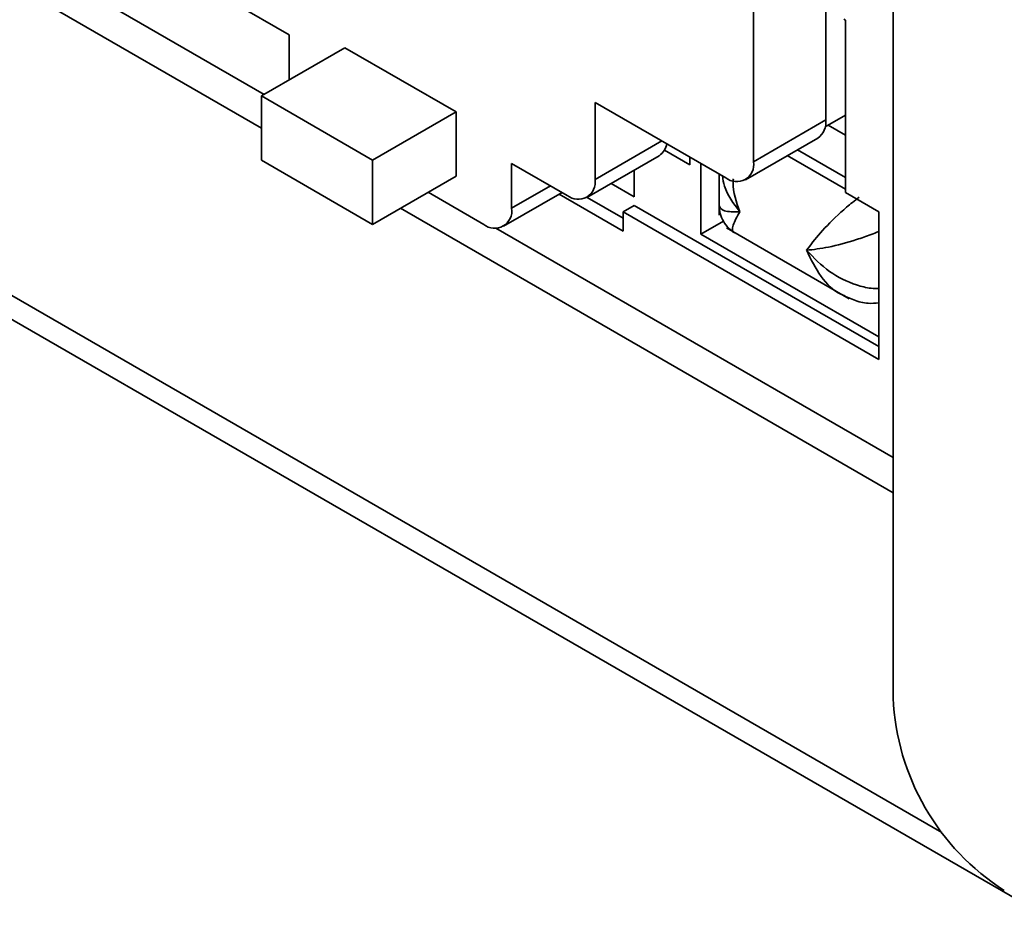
# Model space of a CAD drawing. Header units: millimetres. Extents: x 0 to 420, y 0 to 297.
# Tile 98 of 119: x 317.52 to 323.77, y 95.18 to 100.85. Entities that reach past the tile are written whole.
import ezdxf

# ---------------------------------------------------------------- set-up
doc = ezdxf.new("R2010")
doc.units = ezdxf.units.MM

msp = doc.modelspace()

# ---------------------------------------------------------------- linework, layer by layer
at = {"color": 8, "linetype": 'Continuous', "lineweight": 35}
for p, q in [((323.3781, 95.684), (306.0248, 105.7019)), ((321.173, 99.8355), (321.5973, 100.0804)), ((320.6426, 99.6517), (320.8901, 99.7946))]:
    msp.add_line(p, q, dxfattribs=at)
at = {"color": 7, "linetype": 'Continuous', "lineweight": 35}
for p, q in [((305.8929, 105.6258), (323.9835, 95.1823)), ((323.0678, 96.539), (323.0678, 103.5572)), ((313.9745, 103.0928), (319.0516, 100.1618)), ((322.6402, 100.2132), (322.6402, 102.8669)), ((322.1806, 99.9478), (322.1806, 102.6016)), ((317.586, 101.2319), (319.0687, 100.3759)), ((318.8749, 100.958), (319.2284, 100.7539)), ((322.7655, 100.8478), (322.755, 100.8539)), ((322.7655, 99.7524), (322.7655, 100.8478)), ((319.2284, 100.7539), (319.2284, 100.4682)), ((319.0516, 100.3661), (319.582, 100.6723)), ((320.2891, 100.2641), (319.582, 100.6723)), ((319.7587, 99.9579), (319.0516, 100.3661)), ((319.0516, 100.3661), (319.0516, 99.9578)), ((321.173, 100.3254), (322.0038, 99.8457)), ((321.173, 99.8355), (321.173, 100.3254)), ((319.7587, 99.9579), (320.2891, 100.2641)), ((320.2891, 99.8558), (320.2891, 100.2641)), ((322.7655, 100.2447), (322.6356, 100.1697)), ((322.1806, 99.9478), (322.6402, 100.2132)), ((322.7655, 100.116), (322.6541, 100.1803)), ((322.1288, 99.8334), (322.5884, 100.0987)), ((321.1212, 99.721), (321.5808, 99.9863)), ((321.6148, 100.0219), (321.7756, 99.9291)), ((321.7756, 99.9291), (321.7756, 99.9775)), ((322.7655, 99.7728), (322.3947, 99.9869)), ((322.7655, 99.8475), (322.4595, 100.0242)), ((319.0516, 99.9578), (319.7587, 99.5496)), ((319.7587, 99.5496), (319.7587, 99.9579)), ((320.6426, 99.9375), (320.9962, 99.7334)), ((320.6426, 99.6517), (320.6426, 99.9375)), ((321.8463, 99.9367), (321.8463, 99.4869)), ((319.7587, 99.5496), (320.2891, 99.8558)), ((321.422, 99.8947), (321.422, 99.7249)), ((321.962, 99.8699), (321.962, 99.6082)), ((321.422, 99.7249), (321.275, 99.8098)), ((320.1123, 99.7537), (320.4658, 99.5496)), ((320.5908, 99.5372), (320.9634, 99.7523)), ((320.9451, 99.7418), (321.3513, 99.5073)), ((321.3513, 99.5889), (321.1219, 99.7214)), ((322.9777, 99.6299), (322.7655, 99.7524)), ((321.3513, 99.6298), (321.422, 99.6706)), ((322.9777, 98.7725), (321.422, 99.6706)), ((319.9354, 99.6516), (323.0678, 97.8433)), ((321.3513, 99.5073), (321.3513, 99.6298)), ((321.3513, 99.6298), (322.9777, 98.6909)), ((322.9777, 98.6909), (322.9777, 99.6299)), ((321.8463, 99.4869), (321.9888, 99.5692)), ((320.5417, 99.5256), (323.0678, 98.0673)), ((321.8463, 99.4869), (322.9777, 98.8338)), ((322.0088, 99.5267), (322.7895, 99.076))]:
    msp.add_line(p, q, dxfattribs=at)
for centre, radius, start, end in [((322.5213, 100.198), 0.1199, 304.05755, 7.25489), ((321.5169, 100.0802), 0.1136, 304.23204, 350.81358), ((322.0728, 99.9303), 0.1092, 230.79696, 9.2138), ((321.0652, 99.818), 0.1092, 230.79612, 9.21389), ((320.5349, 99.6342), 0.1092, 230.79696, 9.21379), ((324.603, 96.6089), 1.5368, 182.60544, 237.39462)]:
    msp.add_arc(centre, radius, start, end, dxfattribs=at)
at = {"color": 8, "linetype": 'Continuous', "lineweight": 35}
for points, knots in [([(321.9827, 99.8579), (321.9861, 99.8359), (321.9984, 99.7563), (322.0538, 99.6829), (322.0938, 99.6298)], [0, 0, 0, 0, 0.277316, 1, 1, 1, 1]), ([(322.0938, 99.6298), (322.0716, 99.691), (322.0468, 99.7594), (322.0518, 99.8309), (322.0523, 99.8386)], [0, 0, 0, 0, 0.892421, 1, 1, 1, 1]), ([(322.8517, 99.7231), (322.8375, 99.712), (322.7977, 99.6813), (322.7095, 99.6036), (322.5983, 99.4936), (322.5444, 99.4206), (322.5181, 99.3849)], [0, 0, 0, 0, 0.099466, 0.277978, 0.647375, 1, 1, 1, 1]), ([(322.0938, 99.6298), (322.056, 99.6295), (321.9817, 99.6288), (321.9685, 99.6559), (321.962, 99.6692)], [0, 0, 0, 0, 0.508319, 1, 1, 1, 1]), ([(322.062, 99.496), (322.062, 99.496), (322.0432, 99.4984), (322.0414, 99.5386), (322.0766, 99.5999), (322.0938, 99.6298)], [0, 0, 0, 0, 0.000097, 0.511662, 1, 1, 1, 1]), ([(322.5181, 99.3849), (322.5621, 99.3899), (322.6523, 99.4001), (322.8031, 99.4414), (322.9145, 99.479), (322.961, 99.498), (322.9777, 99.5048)], [0, 0, 0, 0, 0.352635, 0.72204, 0.900578, 1, 1, 1, 1]), ([(322.5181, 99.3849), (322.546, 99.3275), (322.6009, 99.2145), (322.6871, 99.127), (322.7363, 99.1067), (322.7363, 99.1067)], [0, 0, 0, 0, 0.508273, 0.999903, 1, 1, 1, 1]), ([(322.9777, 99.1418), (322.961, 99.142), (322.9145, 99.1423), (322.8056, 99.17), (322.6547, 99.2428), (322.5641, 99.337), (322.5181, 99.3849)], [0, 0, 0, 0, 0.0994376, 0.2779517, 0.6329691, 1, 1, 1, 1])]:
    msp.add_open_spline(points, degree=3, knots=knots, dxfattribs=at)
at = {"color": 7, "linetype": 'Continuous', "lineweight": 35}
for points, knots in [([(321.962, 99.6692), (321.9633, 99.652), (321.9659, 99.6171), (321.987, 99.5681), (322.0188, 99.5254), (322.0478, 99.5057), (322.062, 99.496)], [0, 0, 0, 0, 0.245658, 0.499982, 0.754325, 1, 1, 1, 1]), ([(322.7363, 99.1067), (322.7627, 99.0933), (322.8171, 99.0658), (322.9006, 99.0439), (322.955, 99.0486), (322.9777, 99.0505)], [0, 0, 0, 0, 0.356922, 0.732291, 1, 1, 1, 1])]:
    msp.add_open_spline(points, degree=3, knots=knots, dxfattribs=at)

doc.saveas('drawing.dxf')
